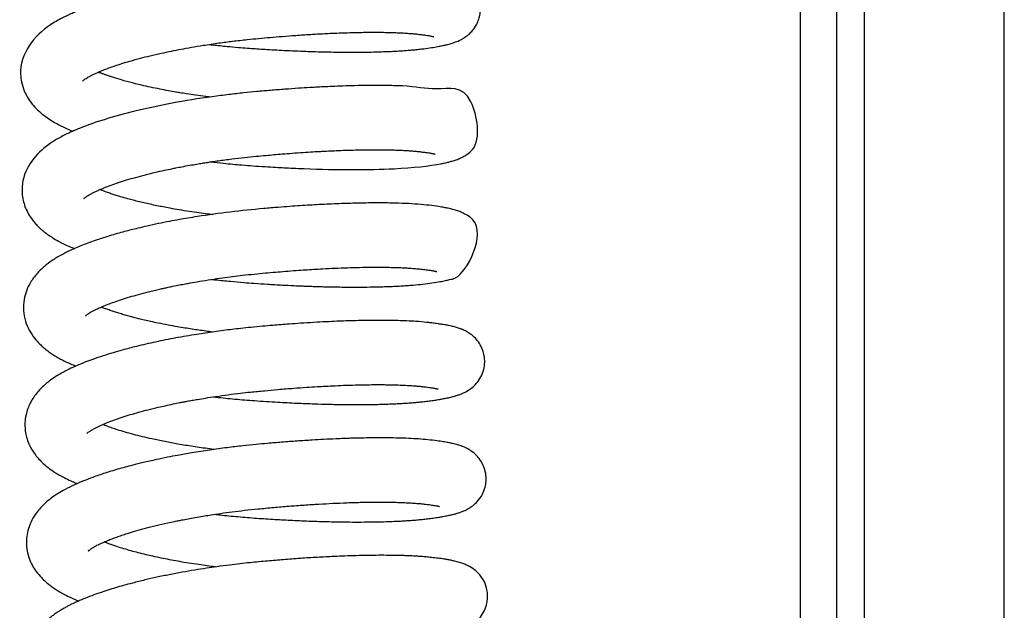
# Model space of a CAD drawing. Header units: inches. Extents: x 53216 to 117387, y -66787 to -22834.
# Tile 79 of 256: x 60599.72 to 60605.06, y -30140.98 to -30137.78. Entities that reach past the tile are written whole.
import ezdxf

# ---------------------------------------------------------------- set-up
doc = ezdxf.new("R2010")
doc.units = ezdxf.units.IN
doc.header["$MEASUREMENT"] = 0
doc.layers.add('FAKRO LOFT LADDERS', color=7, linetype='Continuous')

msp = doc.modelspace()

# ---------------------------------------------------------------- linework, layer by layer
at = {"layer": 'FAKRO LOFT LADDERS', "color": 7, "linetype": 'Continuous'}
for p, q in [((60604.3018, -30143.7408), (60604.3018, -30128.8477)), ((60605.0606, -30143.725), (60605.0606, -30128.8582)), ((60603.9518, -30131.8854), (60603.9518, -30141.3311)), ((60604.1518, -30141.3175), (60604.1518, -30131.8718))]:
    msp.add_line(p, q, dxfattribs=at)
for points, knots in [([(60600.7444, -30137.9153), (60600.7517, -30137.9161), (60600.7838, -30137.9197), (60600.8364, -30137.9252), (60600.8985, -30137.9308), (60600.9493, -30137.9348), (60600.9937, -30137.9379), (60601.0375, -30137.9408), (60601.0858, -30137.9437), (60601.1403, -30137.9467), (60601.1978, -30137.9495), (60601.2544, -30137.9518), (60601.3094, -30137.9538), (60601.3641, -30137.9553), (60601.4232, -30137.9565), (60601.4875, -30137.9572), (60601.5561, -30137.9572), (60601.6215, -30137.9564), (60601.6774, -30137.9549), (60601.7211, -30137.9532), (60601.7519, -30137.9517), (60601.7735, -30137.9505), (60601.7888, -30137.9495), (60601.8022, -30137.9486), (60601.8162, -30137.9475), (60601.8339, -30137.9461), (60601.8565, -30137.9441), (60601.8827, -30137.9415), (60601.9158, -30137.9376), (60601.9507, -30137.9325), (60601.9834, -30137.9271), (60602.009, -30137.9221), (60602.0262, -30137.9183), (60602.0401, -30137.9149), (60602.0517, -30137.9118), (60602.0634, -30137.9084), (60602.0761, -30137.9042), (60602.0881, -30137.8997), (60602.102, -30137.8938), (60602.1168, -30137.8864), (60602.1307, -30137.878), (60602.1457, -30137.8673), (60602.1611, -30137.8541), (60602.1769, -30137.8367), (60602.1914, -30137.816), (60602.2034, -30137.7924), (60602.2127, -30137.7636), (60602.2172, -30137.7325), (60602.2157, -30137.6979), (60602.2071, -30137.662), (60602.1689, -30137.5841), (60602.1062, -30137.5534), (60602.0719, -30137.5417), (60602.0616, -30137.5385), (60602.0518, -30137.5358), (60602.0422, -30137.5334), (60602.0325, -30137.5311), (60602.0198, -30137.5284), (60602.0014, -30137.5248), (60601.9808, -30137.5214), (60601.9608, -30137.5185), (60601.942, -30137.516), (60601.9245, -30137.5138), (60601.9062, -30137.5118), (60601.8827, -30137.5095), (60601.8534, -30137.5072), (60601.8217, -30137.5052), (60601.7887, -30137.5036), (60601.7496, -30137.5021), (60601.7019, -30137.5011), (60601.6369, -30137.5006), (60601.5551, -30137.5013), (60601.4561, -30137.5039), (60601.3613, -30137.5079), (60601.2765, -30137.5126), (60601.2073, -30137.517), (60601.1446, -30137.5215), (60601.0764, -30137.5269), (60601.0017, -30137.5334), (60600.9277, -30137.5405), (60600.667, -30137.5691), (60600.3925, -30137.6196), (60600.164, -30137.6862), (60600.0783, -30137.7151), (60600.0052, -30137.744), (60599.9401, -30137.7744), (60599.8115, -30137.8467), (60599.7068, -30137.9757), (60599.7252, -30138.1226), (60599.738, -30138.1632), (60599.7582, -30138.2035), (60599.7829, -30138.2388), (60599.8136, -30138.2716), (60599.8469, -30138.2998), (60599.8809, -30138.3236), (60599.9195, -30138.3464), (60599.9603, -30138.3669), (60599.9901, -30138.3797), (60600.0044, -30138.3856), (60600.0044, -30138.3856)], [0.7732454, 0.7732454, 0.7732454, 0.7732454, 0.77328406, 0.77341573, 0.77352232, 0.77360925, 0.77368095, 0.77375393, 0.77383852, 0.77393392, 0.77404125, 0.77414513, 0.77423893, 0.77434188, 0.77444919, 0.77457413, 0.77471653, 0.77486331, 0.77498782, 0.77508932, 0.77516803, 0.77521177, 0.77525064, 0.77528467, 0.77531524, 0.77536083, 0.77542705, 0.77550599, 0.77558706, 0.77572074, 0.7758495, 0.77594904, 0.77602772, 0.77606824, 0.77612758, 0.77617987, 0.77622839, 0.77629057, 0.77633751, 0.77639609, 0.77644929, 0.77648716, 0.77654056, 0.77659461, 0.77664069, 0.77669663, 0.77675098, 0.77681343, 0.77687538, 0.77694621, 0.77702335, 0.77737977, 0.77742741, 0.77747028, 0.77751207, 0.77755707, 0.77759095, 0.77764196, 0.77773398, 0.77781151, 0.77788455, 0.77795821, 0.77801334, 0.77805868, 0.77812831, 0.77822842, 0.77831265, 0.77839004, 0.77848951, 0.77860933, 0.77873346, 0.77893273, 0.77913291, 0.77932849, 0.77947424, 0.77960174, 0.77970286, 0.77980942, 0.77996262, 0.78009473, 0.78019586, 0.78133004, 0.78153082, 0.7817503, 0.78196332, 0.78213294, 0.78233474, 0.7832394, 0.78334372, 0.78347855, 0.7835776, 0.78371143, 0.78384314, 0.78396711, 0.784096, 0.78421051, 0.78435296, 0.78447614, 0.7844766, 0.7844766, 0.7844766, 0.7844766]), ([(60600.0568, -30138.1142), (60600.0568, -30138.1141), (60600.058, -30138.1127), (60600.0634, -30138.1082), (60600.0712, -30138.1025), (60600.0803, -30138.0965), (60600.0912, -30138.0902), (60600.1027, -30138.084), (60600.1159, -30138.0775), (60600.1368, -30138.0677), (60600.1645, -30138.056), (60600.1992, -30138.0427), (60600.2329, -30138.0309), (60600.271, -30138.0184), (60600.3169, -30138.0046), (60600.3685, -30137.9904), (60600.4252, -30137.9761), (60600.4817, -30137.9631), (60600.5378, -30137.9512), (60600.5926, -30137.9405), (60600.65, -30137.9301), (60600.7183, -30137.9188), (60600.7932, -30137.9077), (60600.8731, -30137.8973), (60600.9456, -30137.8892), (60601.0136, -30137.8825), (60601.0772, -30137.8767), (60601.1442, -30137.8711), (60601.2044, -30137.8665), (60601.253, -30137.8632), (60601.2884, -30137.861), (60601.3227, -30137.8589), (60601.3607, -30137.8569), (60601.4037, -30137.8548), (60601.4657, -30137.8522), (60601.5406, -30137.85), (60601.6211, -30137.8489), (60601.681, -30137.8492), (60601.7232, -30137.85), (60601.7517, -30137.8509), (60601.7791, -30137.852), (60601.8073, -30137.8535), (60601.8344, -30137.8553), (60601.8587, -30137.8574), (60601.881, -30137.8598), (60601.9029, -30137.8625), (60601.9217, -30137.8651), (60601.9354, -30137.8672), (60601.9449, -30137.8689), (60601.9535, -30137.8706), (60601.96, -30137.8721), (60601.9629, -30137.8728), (60601.9634, -30137.873), (60601.9634, -30137.873)], [0.217737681, 0.217737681, 0.217737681, 0.217737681, 0.217846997, 0.217932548, 0.21801864, 0.218093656, 0.218157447, 0.218232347, 0.218288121, 0.218355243, 0.218504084, 0.218606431, 0.218708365, 0.218819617, 0.218937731, 0.21908237, 0.219210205, 0.219344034, 0.219467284, 0.219578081, 0.219692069, 0.219822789, 0.219990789, 0.220135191, 0.220288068, 0.220408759, 0.220526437, 0.220654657, 0.220797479, 0.220879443, 0.220943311, 0.221009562, 0.221087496, 0.221177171, 0.221278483, 0.221483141, 0.221674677, 0.221850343, 0.221941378, 0.222020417, 0.222095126, 0.222189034, 0.222293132, 0.222376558, 0.222464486, 0.22256548, 0.22266987, 0.222749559, 0.222809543, 0.222870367, 0.222952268, 0.223031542, 0.223070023, 0.223070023, 0.223070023, 0.223070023]), ([(60600.7492, -30138.2009), (60600.7413, -30138.1999), (60600.7148, -30138.1965), (60600.672, -30138.1907), (60600.6255, -30138.1837), (60600.5894, -30138.1779), (60600.557, -30138.1725), (60600.52, -30138.1659), (60600.4746, -30138.1573), (60600.4257, -30138.1472), (60600.3817, -30138.1373), (60600.333, -30138.1255), (60600.2828, -30138.1123), (60600.2308, -30138.0968), (60600.1956, -30138.0851), (60600.1723, -30138.0767), (60600.1574, -30138.0711), (60600.1478, -30138.0673), (60600.1431, -30138.0654)], [0.214623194, 0.214623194, 0.214623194, 0.214623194, 0.214669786, 0.214780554, 0.214879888, 0.214953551, 0.215004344, 0.215085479, 0.215190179, 0.215303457, 0.215419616, 0.215501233, 0.215664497, 0.215813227, 0.215947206, 0.215998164, 0.216051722, 0.216107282, 0.216107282, 0.216107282, 0.216107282]), ([(60600.7523, -30138.5522), (60600.7756, -30138.5549), (60600.832, -30138.561), (60600.9087, -30138.568), (60600.984, -30138.5736), (60601.0451, -30138.5777), (60601.1016, -30138.5811), (60601.1523, -30138.5838), (60601.2038, -30138.5863), (60601.4219, -30138.5955), (60601.742, -30138.5967), (60601.9466, -30138.573), (60602.0197, -30138.5584), (60602.0365, -30138.5547), (60602.0549, -30138.5501), (60602.0744, -30138.5445), (60602.0971, -30138.5365), (60602.1192, -30138.5266), (60602.1448, -30138.5111), (60602.2266, -30138.4508), (60602.1676, -30138.1139), (60601.9979, -30138.1741), (60601.8539, -30138.1418), (60601.7558, -30138.1391), (60601.7136, -30138.1381), (60601.6649, -30138.1376), (60601.6049, -30138.1378), (60601.5389, -30138.1388), (60601.4734, -30138.1407), (60601.4162, -30138.1429), (60601.367, -30138.1451), (60601.3259, -30138.1472), (60601.2813, -30138.1498), (60601.2256, -30138.1532), (60601.155, -30138.1582), (60601.0794, -30138.1642), (60601.005, -30138.1708), (60600.929, -30138.1781), (60600.848, -30138.1871), (60600.6418, -30138.2137), (60600.3398, -30138.27), (60600.1135, -30138.3398), (60600.0073, -30138.384), (60599.9743, -30138.3989), (60599.9423, -30138.415), (60599.9143, -30138.4307), (60599.8868, -30138.4479), (60599.8016, -30138.5082), (60599.7284, -30138.6011), (60599.7282, -30138.7241), (60599.7336, -30138.7594), (60599.7444, -30138.7953), (60599.7593, -30138.8282), (60599.7775, -30138.8572), (60599.7957, -30138.8804), (60599.8132, -30138.8996), (60599.8325, -30138.9179), (60599.855, -30138.9365), (60599.8808, -30138.955), (60599.9069, -30138.9714), (60599.9334, -30138.9862), (60599.962, -30139.0007), (60599.9886, -30139.0126), (60600.0065, -30139.0201), (60600.0128, -30139.0227)], [0.78605383, 0.78605383, 0.78605383, 0.78605383, 0.78617766, 0.78635184, 0.78645495, 0.78657057, 0.78667128, 0.78675181, 0.78683833, 0.78694551, 0.78792581, 0.78867959, 0.78875043, 0.78881443, 0.78889333, 0.78898686, 0.7890831, 0.78917883, 0.78925291, 0.78935157, 0.78987755, 0.79060818, 0.79115102, 0.79124952, 0.79134471, 0.79145405, 0.79158513, 0.79173794, 0.79186563, 0.79197671, 0.7920696, 0.79214437, 0.79220585, 0.79231546, 0.79244727, 0.7925834, 0.79271505, 0.79283749, 0.79298065, 0.79313931, 0.79392655, 0.79463097, 0.79471145, 0.79482784, 0.79492185, 0.79501013, 0.79509755, 0.79520238, 0.79593046, 0.79601775, 0.79612359, 0.79621284, 0.79631411, 0.79641796, 0.7964966, 0.79656693, 0.79664393, 0.79672935, 0.79682482, 0.79692306, 0.79700129, 0.79708538, 0.79718682, 0.79724163, 0.79724163, 0.79724163, 0.79724163]), ([(60600.0647, -30138.7511), (60600.0647, -30138.7511), (60600.0648, -30138.7509), (60600.0663, -30138.7493), (60600.0713, -30138.7451), (60600.0792, -30138.7393), (60600.0889, -30138.7331), (60600.0998, -30138.7267), (60600.1155, -30138.7184), (60600.132, -30138.7105), (60600.1509, -30138.7021), (60600.1766, -30138.6913), (60600.2102, -30138.6784), (60600.2519, -30138.664), (60600.2963, -30138.6499), (60600.345, -30138.6358), (60600.3973, -30138.6219), (60600.4497, -30138.6091), (60600.4982, -30138.5982), (60600.5354, -30138.5903), (60600.5672, -30138.5839), (60600.5996, -30138.5776), (60600.6375, -30138.5707), (60600.6746, -30138.5643), (60600.7063, -30138.559), (60600.7347, -30138.5546), (60600.7631, -30138.5503), (60600.8069, -30138.544), (60600.8653, -30138.5362), (60600.934, -30138.5282), (60600.9958, -30138.5219), (60601.0487, -30138.5169), (60601.0964, -30138.5127), (60601.1439, -30138.5087), (60601.1971, -30138.5046), (60601.2527, -30138.5006), (60601.3039, -30138.4974), (60601.3461, -30138.495), (60601.3843, -30138.493), (60601.4254, -30138.4911), (60601.4739, -30138.4892), (60601.5258, -30138.4876), (60601.576, -30138.4865), (60601.6201, -30138.4861), (60601.6577, -30138.486), (60601.6913, -30138.4862), (60601.7214, -30138.4867), (60601.7512, -30138.4875), (60601.78, -30138.4886), (60601.8069, -30138.49), (60601.8294, -30138.4914), (60601.8467, -30138.4927), (60601.8612, -30138.4939), (60601.8781, -30138.4956), (60601.898, -30138.4978), (60601.9181, -30138.5004), (60601.9337, -30138.5026), (60601.9447, -30138.5044), (60601.9527, -30138.5058), (60601.9588, -30138.507), (60601.9639, -30138.5081), (60601.968, -30138.509), (60601.9706, -30138.5097), (60601.9712, -30138.5099), (60601.9713, -30138.5099), (60601.9713, -30138.5099)], [0.204881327, 0.204881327, 0.204881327, 0.204881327, 0.204907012, 0.204985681, 0.205072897, 0.205173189, 0.205233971, 0.20530564, 0.205393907, 0.205473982, 0.205545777, 0.205628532, 0.205764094, 0.20588871, 0.206012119, 0.206140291, 0.206272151, 0.206399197, 0.206509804, 0.206598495, 0.206642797, 0.206714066, 0.206804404, 0.206878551, 0.206940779, 0.206995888, 0.207048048, 0.207110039, 0.207254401, 0.20738843, 0.207507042, 0.207610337, 0.207692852, 0.207782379, 0.207886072, 0.208004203, 0.208111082, 0.208193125, 0.208261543, 0.208347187, 0.208451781, 0.208573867, 0.208691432, 0.208796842, 0.208890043, 0.208971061, 0.209057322, 0.209134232, 0.20922357, 0.209313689, 0.209388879, 0.209450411, 0.209499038, 0.209551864, 0.209650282, 0.209753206, 0.209834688, 0.209899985, 0.209954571, 0.210002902, 0.210051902, 0.210104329, 0.210159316, 0.21020587, 0.210213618, 0.210213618, 0.210213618, 0.210213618]), ([(60600.7636, -30138.8386), (60600.7505, -30138.837), (60600.7213, -30138.8333), (60600.6743, -30138.8268), (60600.6219, -30138.8189), (60600.5704, -30138.8104), (60600.5127, -30138.8001), (60600.4498, -30138.7877), (60600.3808, -30138.7724), (60600.328, -30138.7591), (60600.29, -30138.7487), (60600.2648, -30138.7415), (60600.2404, -30138.734), (60600.2164, -30138.7263), (60600.1922, -30138.718), (60600.1701, -30138.7099), (60600.1565, -30138.7046), (60600.1507, -30138.7022)], [0.201753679, 0.201753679, 0.201753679, 0.201753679, 0.201830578, 0.201926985, 0.202036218, 0.202151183, 0.202249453, 0.202406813, 0.202571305, 0.202735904, 0.202806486, 0.202877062, 0.202947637, 0.203019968, 0.203098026, 0.203183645, 0.203251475, 0.203251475, 0.203251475, 0.203251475]), ([(60600.7595, -30139.1891), (60600.766, -30139.1898), (60600.7995, -30139.1936), (60600.8569, -30139.1995), (60600.927, -30139.2057), (60600.9938, -30139.2107), (60601.0639, -30139.2154), (60601.1359, -30139.2195), (60601.1978, -30139.2226), (60601.2402, -30139.2245), (60601.2699, -30139.2256), (60601.2959, -30139.2266), (60601.3235, -30139.2275), (60601.3533, -30139.2284), (60601.3855, -30139.2292), (60601.4234, -30139.23), (60601.4678, -30139.2307), (60601.5185, -30139.2311), (60601.5747, -30139.231), (60601.6316, -30139.2303), (60601.682, -30139.2291), (60601.7218, -30139.2277), (60601.7514, -30139.2264), (60601.7746, -30139.2252), (60601.793, -30139.2241), (60601.8101, -30139.223), (60601.8295, -30139.2216), (60601.8622, -30139.219), (60601.9055, -30139.2148), (60601.955, -30139.2082), (60601.9947, -30139.2017), (60602.0255, -30139.1961), (60602.0535, -30139.1888), (60602.1278, -30139.1824), (60602.2613, -30138.9209), (60602.1433, -30138.8401), (60602.1169, -30138.8263), (60602.0911, -30138.8164), (60602.0681, -30138.8096), (60602.0433, -30138.8038), (60602.0184, -30138.7989), (60601.9851, -30138.7934), (60601.9398, -30138.7873), (60601.8785, -30138.7814), (60601.8104, -30138.7774), (60601.7328, -30138.775), (60601.6453, -30138.7743), (60601.5503, -30138.7756), (60601.4658, -30138.7781), (60601.3964, -30138.781), (60601.3432, -30138.7836), (60601.2906, -30138.7866), (60601.2371, -30138.79), (60601.18, -30138.7939), (60601.1142, -30138.799), (60600.9468, -30138.813), (60600.7786, -30138.8325), (60600.63, -30138.8567), (60600.5794, -30138.8655), (60600.5264, -30138.8753), (60600.4677, -30138.8871), (60600.4106, -30138.8994), (60600.3615, -30138.9109), (60600.321, -30138.9209), (60600.2835, -30138.9306), (60600.2441, -30138.9414), (60600.1934, -30138.9563), (60600.129, -30138.9768), (60600.0569, -30139.0031), (60599.9946, -30139.0296), (60599.9397, -30139.0571), (60599.8929, -30139.0853), (60599.848, -30139.119), (60599.8081, -30139.1575), (60599.7749, -30139.202), (60599.7516, -30139.25), (60599.7376, -30139.3012), (60599.7344, -30139.3577), (60599.7451, -30139.415), (60599.7668, -30139.466), (60599.7942, -30139.5072), (60599.8207, -30139.5364), (60599.8431, -30139.5571), (60599.863, -30139.5734), (60599.8845, -30139.589), (60599.9076, -30139.604), (60599.9309, -30139.6175), (60599.9567, -30139.6311), (60599.9835, -30139.6439), (60600.0056, -30139.6534), (60600.0177, -30139.6584), (60600.0202, -30139.6595)], [0.79881279, 0.79881279, 0.79881279, 0.79881279, 0.79884777, 0.79899022, 0.79911494, 0.79921451, 0.79933885, 0.79948136, 0.79959311, 0.79966771, 0.79970876, 0.79975386, 0.79980908, 0.79986027, 0.79991846, 0.79998937, 0.80007464, 0.80017428, 0.80028818, 0.80041573, 0.8005341, 0.80062138, 0.80069081, 0.80074501, 0.80079093, 0.80082908, 0.80087525, 0.80094158, 0.80109273, 0.80124677, 0.8014026, 0.80152249, 0.80161604, 0.8017561, 0.80256462, 0.80266724, 0.80276646, 0.80284827, 0.80296875, 0.80307485, 0.80317275, 0.80328426, 0.80346683, 0.80365146, 0.80383452, 0.80402542, 0.80422705, 0.80443051, 0.80462471, 0.80472843, 0.80482794, 0.80492318, 0.80501847, 0.80511825, 0.80522981, 0.80536707, 0.80599901, 0.80609435, 0.80617729, 0.80627829, 0.80639165, 0.80651387, 0.80661462, 0.80668998, 0.80676665, 0.80685434, 0.80694876, 0.80711184, 0.80731573, 0.80750881, 0.80764989, 0.80782315, 0.80797787, 0.80814461, 0.80830998, 0.80845352, 0.8085772, 0.8087323, 0.80888981, 0.80903035, 0.80917904, 0.80930366, 0.80937233, 0.80944768, 0.80953062, 0.80960604, 0.8096877, 0.80976291, 0.80985199, 0.80993614, 0.80995727, 0.80995727, 0.80995727, 0.80995727]), ([(60600.0725, -30139.388), (60600.0726, -30139.388), (60600.0729, -30139.3877), (60600.0758, -30139.3848), (60600.0839, -30139.3784), (60600.0943, -30139.3715), (60600.1071, -30139.3639), (60600.123, -30139.3555), (60600.143, -30139.346), (60600.1671, -30139.3354), (60600.1947, -30139.3243), (60600.229, -30139.3115), (60600.2682, -30139.2982), (60600.3126, -30139.2844), (60600.361, -30139.2705), (60600.406, -30139.2587), (60600.4448, -30139.2492), (60600.4738, -30139.2424), (60600.4992, -30139.2367), (60600.5232, -30139.2315), (60600.5506, -30139.2258), (60600.5819, -30139.2195), (60600.6133, -30139.2135), (60600.6499, -30139.2068), (60600.6957, -30139.1989), (60600.7539, -30139.1897), (60600.8136, -30139.181), (60600.871, -30139.1735), (60600.9289, -30139.1666), (60600.9883, -30139.1603), (60601.0484, -30139.1546), (60601.1046, -30139.1496), (60601.1601, -30139.145), (60601.2137, -30139.1409), (60601.2648, -30139.1373), (60601.313, -30139.1343), (60601.3665, -30139.1312), (60601.4283, -30139.1282), (60601.4956, -30139.1256), (60601.5608, -30139.1238), (60601.6208, -30139.123), (60601.6744, -30139.1229), (60601.7207, -30139.1235), (60601.7594, -30139.1245), (60601.7908, -30139.1257), (60601.818, -30139.1271), (60601.8447, -30139.1288), (60601.8735, -30139.1312), (60601.9026, -30139.1343), (60601.9264, -30139.1373), (60601.9433, -30139.1398), (60601.9538, -30139.1416), (60601.9615, -30139.1429), (60601.9675, -30139.1441), (60601.9736, -30139.1454), (60601.9776, -30139.1464), (60601.9792, -30139.1468), (60601.9793, -30139.1469), (60601.9793, -30139.1469)], [0.192025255, 0.192025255, 0.192025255, 0.192025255, 0.192057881, 0.192180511, 0.192274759, 0.192368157, 0.192446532, 0.192534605, 0.192632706, 0.192718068, 0.192825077, 0.192932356, 0.193056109, 0.19317953, 0.193302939, 0.193434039, 0.193509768, 0.193577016, 0.193632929, 0.193680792, 0.193736, 0.193811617, 0.193881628, 0.193933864, 0.194038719, 0.194160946, 0.194283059, 0.194391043, 0.194495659, 0.194618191, 0.194733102, 0.1948413, 0.194942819, 0.195055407, 0.195155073, 0.195245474, 0.195344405, 0.195481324, 0.19563114, 0.19577859, 0.195919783, 0.1960544, 0.196178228, 0.196286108, 0.196380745, 0.196459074, 0.196548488, 0.196654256, 0.19677608, 0.196907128, 0.196987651, 0.197051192, 0.197104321, 0.197152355, 0.197203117, 0.197289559, 0.197342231, 0.197356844, 0.197356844, 0.197356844, 0.197356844]), ([(60600.7632, -30139.4745), (60600.7507, -30139.473), (60600.7255, -30139.4697), (60600.6884, -30139.4646), (60600.6506, -30139.459), (60600.6117, -30139.4529), (60600.5683, -30139.4456), (60600.5193, -30139.4368), (60600.4715, -30139.4273), (60600.4287, -30139.4182), (60600.3937, -30139.4102), (60600.3625, -30139.4027), (60600.3367, -30139.3961), (60600.3166, -30139.3908), (60600.297, -30139.3854), (60600.2739, -30139.3788), (60600.2485, -30139.371), (60600.2241, -30139.3632), (60600.2, -30139.3549), (60600.178, -30139.3469), (60600.1645, -30139.3415), (60600.1586, -30139.3392)], [0.188913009, 0.188913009, 0.188913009, 0.188913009, 0.188986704, 0.189062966, 0.189136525, 0.18921704, 0.189303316, 0.189409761, 0.189533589, 0.189621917, 0.189706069, 0.189784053, 0.189852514, 0.189903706, 0.189943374, 0.190016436, 0.19009161, 0.190164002, 0.190241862, 0.19032611, 0.190394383, 0.190394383, 0.190394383, 0.190394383]), ([(60600.7676, -30139.826), (60600.7721, -30139.8265), (60600.8108, -30139.831), (60600.8851, -30139.8386), (60600.9974, -30139.8476), (60601.1097, -30139.8547), (60601.2178, -30139.8603), (60601.3095, -30139.8639), (60601.395, -30139.8663), (60601.4786, -30139.8678), (60601.5653, -30139.8682), (60601.6349, -30139.8674), (60601.6869, -30139.8661), (60601.7227, -30139.8649), (60601.7572, -30139.8634), (60601.7893, -30139.8618), (60601.8159, -30139.8601), (60601.836, -30139.8586), (60601.8534, -30139.8573), (60601.8709, -30139.8558), (60601.8925, -30139.8537), (60601.9182, -30139.8509), (60601.9466, -30139.8473), (60601.9747, -30139.8432), (60601.9996, -30139.8391), (60602.0229, -30139.8348), (60602.0407, -30139.8312), (60602.055, -30139.8279), (60602.0687, -30139.8244), (60602.0837, -30139.8203), (60602.0996, -30139.8151), (60602.1162, -30139.8088), (60602.1367, -30139.7995), (60602.1635, -30139.7838), (60602.1952, -30139.7558), (60602.2205, -30139.7194), (60602.2358, -30139.6801), (60602.2413, -30139.6393), (60602.2386, -30139.6043), (60602.2291, -30139.5686), (60602.2121, -30139.5355), (60602.1883, -30139.506), (60602.1638, -30139.4856), (60602.1405, -30139.4711), (60602.1195, -30139.4612), (60602.1008, -30139.4541), (60602.0812, -30139.448), (60602.0618, -30139.4431), (60602.0419, -30139.4388), (60602.0213, -30139.435), (60601.9977, -30139.4312), (60601.9731, -30139.4277), (60601.9491, -30139.4247), (60601.9145, -30139.4209), (60601.8718, -30139.4175), (60601.8186, -30139.4146), (60601.7672, -30139.4127), (60601.7109, -30139.4117), (60601.6478, -30139.4114), (60601.5865, -30139.4121), (60601.5323, -30139.4133), (60601.4849, -30139.4147), (60601.4344, -30139.4166), (60601.3764, -30139.4192), (60601.3106, -30139.4228), (60601.2442, -30139.4269), (60601.1848, -30139.4311), (60601.1347, -30139.435), (60601.0858, -30139.4389), (60601.0314, -30139.4437), (60600.9736, -30139.4491), (60600.9187, -30139.4548), (60600.8688, -30139.4606), (60600.8208, -30139.4665), (60600.7565, -30139.4751), (60600.6691, -30139.4882), (60600.562, -30139.5066), (60600.4525, -30139.5285), (60600.3559, -30139.5507), (60600.2801, -30139.5704), (60600.2201, -30139.5876), (60600.1664, -30139.6042), (60600.1156, -30139.6215), (60600.0676, -30139.6394), (60600.025, -30139.657), (60599.9878, -30139.6738), (60599.9565, -30139.6898), (60599.9302, -30139.7045), (60599.9038, -30139.721), (60599.877, -30139.7398), (60599.8516, -30139.7606), (60599.8282, -30139.7828), (60599.8064, -30139.8074), (60599.789, -30139.8317), (60599.7745, -30139.8562), (60599.7619, -30139.8831), (60599.7527, -30139.911), (60599.7462, -30139.9419), (60599.7436, -30139.9706), (60599.7448, -30140.0043), (60599.7503, -30140.0374), (60599.7619, -30140.0741), (60599.7789, -30140.1091), (60599.7994, -30140.1396), (60599.8209, -30140.1652), (60599.8436, -30140.1878), (60599.872, -30140.2116), (60599.9001, -30140.2313), (60599.9296, -30140.2493), (60599.9585, -30140.2651), (60599.9896, -30140.2801), (60600.014, -30140.2906), (60600.0258, -30140.2954), (60600.0282, -30140.2965)], [0.81153388, 0.81153388, 0.81153388, 0.81153388, 0.81155792, 0.81173888, 0.81192474, 0.8121441, 0.81232497, 0.81249779, 0.81263947, 0.81279909, 0.81297534, 0.81315601, 0.81323748, 0.81331905, 0.81340074, 0.81348266, 0.81355367, 0.81360176, 0.81364054, 0.81369377, 0.81374548, 0.81382304, 0.81391802, 0.81400966, 0.81410507, 0.81418824, 0.8142744, 0.81432726, 0.81437733, 0.81445043, 0.81452769, 0.81458731, 0.81466199, 0.8147663, 0.81486428, 0.81495251, 0.81503494, 0.81510906, 0.81517667, 0.81524074, 0.81531848, 0.81539164, 0.81547738, 0.81554967, 0.81562324, 0.81569198, 0.81578426, 0.81587831, 0.81594877, 0.81604038, 0.81613431, 0.81622423, 0.8163071, 0.81637839, 0.81654821, 0.81668321, 0.81680442, 0.81693599, 0.81708335, 0.81722729, 0.81732525, 0.81741457, 0.81750917, 0.81761904, 0.81774382, 0.81787388, 0.81798019, 0.81806162, 0.81813989, 0.81823814, 0.81834669, 0.8184426, 0.8185254, 0.8186086, 0.81869557, 0.81886649, 0.81907636, 0.81928551, 0.81949343, 0.81965864, 0.81977028, 0.81989634, 0.82003578, 0.82014903, 0.82027593, 0.82039488, 0.8204803, 0.82056612, 0.82064911, 0.82075464, 0.82084701, 0.82093997, 0.82103773, 0.82113327, 0.82119446, 0.82127737, 0.82137418, 0.82142995, 0.82152679, 0.82159889, 0.82169208, 0.82178962, 0.82190371, 0.82201086, 0.8220969, 0.82219179, 0.82229195, 0.82242031, 0.82249837, 0.82258928, 0.82270202, 0.82278326, 0.82280479, 0.82280479, 0.82280479, 0.82280479]), ([(60600.0809, -30140.0245), (60600.0809, -30140.0244), (60600.0815, -30140.0238), (60600.0838, -30140.0217), (60600.088, -30140.0183), (60600.0942, -30140.0138), (60600.1016, -30140.0089), (60600.1116, -30140.0028), (60600.1218, -30139.9972), (60600.1377, -30139.9891), (60600.1606, -30139.9785), (60600.1931, -30139.9649), (60600.2295, -30139.951), (60600.2715, -30139.9366), (60600.3156, -30139.9227), (60600.3628, -30139.9091), (60600.4136, -30139.8956), (60600.4615, -30139.8839), (60600.5072, -30139.8736), (60600.5459, -30139.8653), (60600.5791, -30139.8585), (60600.6044, -30139.8536), (60600.6269, -30139.8494), (60600.6522, -30139.8448), (60600.6851, -30139.839), (60600.7275, -30139.832), (60600.7834, -30139.8234), (60600.8467, -30139.8145), (60600.91, -30139.8066), (60600.9757, -30139.7993), (60601.0438, -30139.7927), (60601.1224, -30139.7856), (60601.1986, -30139.7795), (60601.2691, -30139.7745), (60601.3268, -30139.7708), (60601.3789, -30139.7679), (60601.432, -30139.7653), (60601.4918, -30139.7629), (60601.5539, -30139.7611), (60601.612, -30139.7601), (60601.6586, -30139.7598), (60601.6953, -30139.76), (60601.7278, -30139.7604), (60601.7632, -30139.7612), (60601.8009, -30139.7627), (60601.8304, -30139.7643), (60601.8503, -30139.7656), (60601.8619, -30139.7665), (60601.8714, -30139.7673), (60601.8802, -30139.7681), (60601.8906, -30139.7691), (60601.9051, -30139.7707), (60601.9214, -30139.7726), (60601.9367, -30139.7746), (60601.9484, -30139.7764), (60601.9586, -30139.778), (60601.9672, -30139.7795), (60601.9747, -30139.7809), (60601.981, -30139.7822), (60601.9851, -30139.7832), (60601.9868, -30139.7837), (60601.9871, -30139.7838), (60601.9871, -30139.7838)], [0.179207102, 0.179207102, 0.179207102, 0.179207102, 0.179244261, 0.179306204, 0.179371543, 0.179438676, 0.179504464, 0.179574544, 0.179634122, 0.179685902, 0.179821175, 0.179926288, 0.18006206, 0.180186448, 0.18030988, 0.180433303, 0.180556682, 0.180685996, 0.180770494, 0.180866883, 0.18094026, 0.180984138, 0.181027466, 0.181081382, 0.181140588, 0.181229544, 0.181338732, 0.181472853, 0.181601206, 0.181706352, 0.181851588, 0.181993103, 0.182160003, 0.182294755, 0.182409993, 0.182506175, 0.182613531, 0.182742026, 0.18288938, 0.183027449, 0.183147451, 0.183230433, 0.183307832, 0.183405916, 0.183526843, 0.183644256, 0.183691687, 0.183732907, 0.183767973, 0.183796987, 0.183834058, 0.183890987, 0.183977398, 0.184051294, 0.184113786, 0.184166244, 0.184232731, 0.184289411, 0.184347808, 0.18441237, 0.184478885, 0.184497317, 0.184497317, 0.184497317, 0.184497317]), ([(60600.7716, -30140.1115), (60600.7632, -30140.1105), (60600.7245, -30140.1055), (60600.658, -30140.0961), (60600.5773, -30140.0829), (60600.5024, -30140.069), (60600.4202, -30140.0519), (60600.3315, -30140.0303), (60600.2625, -30140.0102), (60600.2173, -30139.9952), (60600.1907, -30139.9856), (60600.1742, -30139.9792), (60600.1666, -30139.9761)], [0.176055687, 0.176055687, 0.176055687, 0.176055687, 0.176105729, 0.176285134, 0.176456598, 0.176609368, 0.176772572, 0.177019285, 0.177266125, 0.177353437, 0.17744775, 0.177537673, 0.177537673, 0.177537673, 0.177537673]), ([(60600.7759, -30140.463), (60600.7849, -30140.464), (60600.8261, -30140.4687), (60600.9019, -30140.4763), (60601.0018, -30140.4842), (60601.1008, -30140.4906), (60601.1996, -30140.496), (60601.2785, -30140.4993), (60601.3402, -30140.5014), (60601.3854, -30140.5027), (60601.4363, -30140.5039), (60601.4932, -30140.5047), (60601.5553, -30140.505), (60601.6175, -30140.5046), (60601.6759, -30140.5036), (60601.7252, -30140.5021), (60601.7649, -30140.5004), (60601.7961, -30140.4987), (60601.822, -30140.4971), (60601.8466, -30140.4954), (60601.8729, -30140.4933), (60601.9011, -30140.4906), (60601.931, -30140.4873), (60601.9616, -30140.4833), (60601.9888, -30140.4792), (60602.0114, -30140.4754), (60602.0318, -30140.4716), (60602.0527, -30140.4673), (60602.0725, -30140.4625), (60602.0913, -30140.4573), (60602.1087, -30140.4517), (60602.1282, -30140.4441), (60602.1496, -30140.4338), (60602.1755, -30140.4172), (60602.2032, -30140.3923), (60602.2279, -30140.3576), (60602.2428, -30140.3191), (60602.249, -30140.2805), (60602.2471, -30140.2412), (60602.236, -30140.203), (60602.2192, -30140.1719), (60602.1959, -30140.1424), (60602.1695, -30140.1205), (60602.1374, -30140.1021), (60602.1122, -30140.0921), (60602.0863, -30140.0841), (60602.0635, -30140.0786), (60602.0401, -30140.0739), (60602.0138, -30140.0693), (60601.9779, -30140.0641), (60601.9337, -30140.0589), (60601.8813, -30140.0545), (60601.828, -30140.0515), (60601.7731, -30140.0496), (60601.7183, -30140.0486), (60601.6599, -30140.0484), (60601.5928, -30140.049), (60601.5163, -30140.0508), (60601.4386, -30140.0537), (60601.368, -30140.057), (60601.2974, -30140.061), (60601.2215, -30140.0659), (60601.1403, -30140.072), (60601.0658, -30140.0783), (60600.9954, -30140.0847), (60600.9221, -30140.0921), (60600.8385, -30140.102), (60600.7456, -30140.1146), (60600.6558, -30140.1287), (60600.5796, -30140.1421), (60600.5158, -30140.1544), (60600.4534, -30140.1673), (60600.39, -30140.1816), (60600.3193, -30140.199), (60600.2498, -30140.2179), (60600.1774, -30140.24), (60600.1159, -30140.261), (60600.0611, -30140.282), (60600.011, -30140.3034), (60599.9656, -30140.3256), (60599.9231, -30140.3503), (60599.8874, -30140.3746), (60599.8553, -30140.401), (60599.8286, -30140.4275), (60599.8041, -30140.4573), (60599.7827, -30140.4912), (60599.7653, -30140.5308), (60599.7547, -30140.5714), (60599.7507, -30140.6159), (60599.7547, -30140.6602), (60599.7666, -30140.703), (60599.7836, -30140.7404), (60599.8063, -30140.7757), (60599.8309, -30140.8047), (60599.8559, -30140.8285), (60599.8778, -30140.8465), (60599.8985, -30140.8617), (60599.9206, -30140.8761), (60599.942, -30140.8887), (60599.9603, -30140.8986), (60599.9774, -30140.9073), (60599.9961, -30140.9162), (60600.0165, -30140.9252), (60600.0307, -30140.9312), (60600.0359, -30140.9333)], [0.82438204, 0.82438204, 0.82438204, 0.82438204, 0.82442958, 0.82460068, 0.8247798, 0.824951, 0.82511815, 0.82530093, 0.82537463, 0.82545621, 0.82555174, 0.82566123, 0.82578462, 0.82592038, 0.82604559, 0.82616152, 0.82625476, 0.82632663, 0.82639078, 0.82645129, 0.82651889, 0.82660309, 0.8266891, 0.82678282, 0.82688877, 0.82697029, 0.82703297, 0.82712712, 0.82722374, 0.82729873, 0.82737308, 0.8274522, 0.82754229, 0.82762182, 0.82770579, 0.82780161, 0.82788092, 0.82794243, 0.82802324, 0.82810193, 0.82816896, 0.82823004, 0.82833573, 0.82841865, 0.82853565, 0.82864232, 0.82875344, 0.82883531, 0.82894441, 0.82907103, 0.82923005, 0.8293794, 0.82952629, 0.82966306, 0.82979255, 0.82991327, 0.83005499, 0.83022215, 0.83037841, 0.83050694, 0.83062008, 0.83076779, 0.83091727, 0.83105113, 0.83116014, 0.83128588, 0.83143445, 0.8315992, 0.83177771, 0.83191956, 0.83202157, 0.83213901, 0.83228142, 0.83240138, 0.83258002, 0.8327355, 0.83290464, 0.83303964, 0.83317628, 0.83333628, 0.83345714, 0.83359138, 0.83371665, 0.83382402, 0.83392073, 0.83405192, 0.83415773, 0.83427427, 0.83438133, 0.83450968, 0.83461582, 0.83473361, 0.83484134, 0.83496667, 0.8350673, 0.83513698, 0.8352188, 0.83529346, 0.83536728, 0.83543294, 0.83547049, 0.83552766, 0.83560689, 0.83565156, 0.83565156, 0.83565156, 0.83565156]), ([(60600.0884, -30140.6619), (60600.0884, -30140.6619), (60600.0883, -30140.6619), (60600.0889, -30140.6611), (60600.0943, -30140.6565), (60600.0979, -30140.6538), (60600.103, -30140.6501), (60600.1082, -30140.6467), (60600.1156, -30140.6421), (60600.125, -30140.6367), (60600.1355, -30140.6311), (60600.1486, -30140.6247), (60600.1674, -30140.616), (60600.191, -30140.6059), (60600.2173, -30140.5956), (60600.2427, -30140.5862), (60600.2701, -30140.5767), (60600.3041, -30140.5657), (60600.3465, -30140.5529), (60600.3982, -30140.5386), (60600.4565, -30140.5238), (60600.5102, -30140.5115), (60600.552, -30140.5026), (60600.5793, -30140.497), (60600.6066, -30140.4916), (60600.64, -30140.4853), (60600.6791, -30140.4783), (60600.7176, -30140.4718), (60600.7604, -30140.465), (60600.8099, -30140.4576), (60600.8707, -30140.4494), (60600.9377, -30140.4412), (60601.0133, -30140.4332), (60601.0936, -30140.4257), (60601.1774, -30140.4186), (60601.2596, -30140.4125), (60601.3393, -30140.4074), (60601.4171, -30140.4033), (60601.4958, -30140.3999), (60601.5776, -30140.3976), (60601.656, -30140.3966), (60601.7166, -30140.397), (60601.7601, -30140.3979), (60601.792, -30140.3989), (60601.821, -30140.4002), (60601.8452, -30140.4017), (60601.8643, -30140.403), (60601.8825, -30140.4045), (60601.9019, -30140.4064), (60601.921, -30140.4086), (60601.9377, -30140.4106), (60601.9524, -30140.4127), (60601.965, -30140.4146), (60601.9744, -30140.4163), (60601.981, -30140.4175), (60601.9853, -30140.4184), (60601.9893, -30140.4193), (60601.9925, -30140.4201), (60601.9946, -30140.4206), (60601.995, -30140.4207), (60601.995, -30140.4207)], [0.166312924, 0.166312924, 0.166312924, 0.166312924, 0.166324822, 0.166413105, 0.166479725, 0.166539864, 0.166590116, 0.166635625, 0.166686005, 0.166753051, 0.166804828, 0.166863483, 0.166940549, 0.167051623, 0.167137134, 0.1672167, 0.167300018, 0.167389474, 0.167510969, 0.167644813, 0.167783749, 0.167929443, 0.168008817, 0.168057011, 0.168107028, 0.168184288, 0.16826602, 0.168348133, 0.168418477, 0.168523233, 0.168641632, 0.168773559, 0.168911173, 0.169077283, 0.169235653, 0.169396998, 0.169559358, 0.169712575, 0.169876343, 0.170061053, 0.170258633, 0.170434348, 0.170527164, 0.170616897, 0.170712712, 0.170795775, 0.170854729, 0.170914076, 0.170998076, 0.171081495, 0.171158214, 0.171230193, 0.171306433, 0.171381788, 0.1714243, 0.171460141, 0.171493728, 0.171547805, 0.17160971, 0.171639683, 0.171639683, 0.171639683, 0.171639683]), ([(60600.7787, -30140.7483), (60600.7746, -30140.7478), (60600.756, -30140.7455), (60600.7214, -30140.7409), (60600.6728, -30140.7339), (60600.623, -30140.7261), (60600.5744, -30140.7178), (60600.5281, -30140.7093), (60600.483, -30140.7003), (60600.4407, -30140.6912), (60600.3997, -30140.6818), (60600.3598, -30140.672), (60600.3192, -30140.6612), (60600.281, -30140.6501), (60600.2476, -30140.6396), (60600.2226, -30140.6312), (60600.2037, -30140.6244), (60600.1883, -30140.6186), (60600.1785, -30140.6147), (60600.1744, -30140.6131)], [0.163200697, 0.163200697, 0.163200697, 0.163200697, 0.163224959, 0.163310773, 0.163407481, 0.163518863, 0.16361941, 0.163715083, 0.163819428, 0.163921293, 0.164008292, 0.164116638, 0.164218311, 0.164328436, 0.164441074, 0.164514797, 0.164569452, 0.16463404, 0.16468162, 0.16468162, 0.16468162, 0.16468162]), ([(60600.783, -30141.0999), (60600.7841, -30141.1), (60600.8038, -30141.1022), (60600.8444, -30141.1067), (60600.9046, -30141.1125), (60600.9652, -30141.1177), (60601.0242, -30141.122), (60601.0808, -30141.1257), (60601.1379, -30141.1291), (60601.1989, -30141.1324), (60601.2633, -30141.1353), (60601.3255, -30141.1377), (60601.3773, -30141.1392), (60601.4208, -30141.1403), (60601.4639, -30141.1411), (60601.5144, -30141.1417), (60601.5716, -30141.1419), (60601.6291, -30141.1415), (60601.6812, -30141.1406), (60601.7258, -30141.1393), (60601.7657, -30141.1377), (60601.8032, -30141.1358), (60601.8391, -30141.1335), (60601.8688, -30141.1312), (60601.8919, -30141.1292), (60601.9115, -30141.1272), (60601.9325, -30141.1249), (60601.9553, -30141.1221), (60601.9786, -30141.1188), (60601.9949, -30141.1163), (60602.0084, -30141.1141), (60602.0198, -30141.1122), (60602.0328, -30141.1098), (60602.0526, -30141.1059), (60602.0747, -30141.101), (60602.0999, -30141.0941), (60602.1212, -30141.087), (60602.1448, -30141.0772), (60602.1708, -30141.0633), (60602.202, -30141.0389), (60602.2293, -30141.0052), (60602.2481, -30140.9657), (60602.2572, -30140.9226), (60602.2547, -30140.8728), (60602.2398, -30140.8286), (60602.2124, -30140.7883), (60602.1817, -30140.7601), (60602.1515, -30140.7422), (60602.1255, -30140.7311), (60602.102, -30140.7232), (60602.0791, -30140.7173), (60602.0565, -30140.7125), (60602.0372, -30140.7089), (60602.0141, -30140.7051), (60601.9875, -30140.7014), (60601.9549, -30140.6974), (60601.9242, -30140.6944), (60601.901, -30140.6925), (60601.8803, -30140.6911), (60601.8576, -30140.6897), (60601.8307, -30140.6884), (60601.8046, -30140.6874), (60601.7831, -30140.6867), (60601.7559, -30140.6861), (60601.7172, -30140.6855), (60601.6643, -30140.6854), (60601.6052, -30140.6859), (60601.5435, -30140.6873), (60601.483, -30140.6892), (60601.4128, -30140.6921), (60601.3323, -30140.6962), (60601.2398, -30140.7021), (60601.1498, -30140.7088), (60601.0585, -30140.7165), (60600.9614, -30140.7256), (60600.8691, -30140.7361), (60600.7902, -30140.7465), (60600.7268, -30140.7558), (60600.6642, -30140.7657), (60600.5966, -30140.7774), (60600.5278, -30140.7904), (60600.4602, -30140.8044), (60600.4059, -30140.8167), (60600.3616, -30140.8274), (60600.3225, -30140.8374), (60600.2805, -30140.8487), (60600.2359, -30140.8615), (60600.1935, -30140.8746), (60600.15, -30140.8889), (60600.1042, -30140.9053), (60600.0657, -30140.9204), (60600.0366, -30140.9329), (60600.0188, -30140.9409), (60600.0041, -30140.9477), (60599.9902, -30140.9546), (60599.9745, -30140.9626), (60599.9592, -30140.9709), (60599.945, -30140.9792), (60599.9304, -30140.9881), (60599.9146, -30140.9984), (60599.897, -30141.0109), (60599.8806, -30141.0236), (60599.8629, -30141.0387), (60599.8483, -30141.0526), (60599.8337, -30141.0682), (60599.8213, -30141.083), (60599.808, -30141.1009), (60599.7945, -30141.1224), (60599.7833, -30141.1445), (60599.7757, -30141.1636), (60599.7701, -30141.1804), (60599.7652, -30141.1992), (60599.7618, -30141.2195), (60599.7601, -30141.239), (60599.7598, -30141.2585), (60599.7611, -30141.2791), (60599.7641, -30141.2986), (60599.768, -30141.316), (60599.7733, -30141.334), (60599.7804, -30141.3527), (60599.7884, -30141.3696), (60599.7959, -30141.3835), (60599.8044, -30141.3974), (60599.8158, -30141.4136), (60599.8278, -30141.4286), (60599.8411, -30141.4434), (60599.8555, -30141.4576), (60599.8704, -30141.4709), (60599.8884, -30141.4855), (60599.9098, -30141.501), (60599.9339, -30141.5163), (60599.9617, -30141.5323), (60599.9888, -30141.5461), (60600.0176, -30141.5592), (60600.0347, -30141.5665), (60600.0439, -30141.5703)], [0.83722273, 0.83722273, 0.83722273, 0.83722273, 0.83722846, 0.83732718, 0.83743759, 0.83754424, 0.83764407, 0.83774553, 0.83784009, 0.83794406, 0.83806776, 0.83818458, 0.83828171, 0.83835372, 0.83842893, 0.8385267, 0.83864704, 0.83877116, 0.83888369, 0.83898381, 0.83907155, 0.83916318, 0.83925624, 0.83934489, 0.83940029, 0.83944762, 0.83951018, 0.83958649, 0.83965558, 0.83973156, 0.83976358, 0.83979692, 0.83985454, 0.83992077, 0.84003566, 0.84014253, 0.84024801, 0.84032436, 0.84042862, 0.84052642, 0.84061607, 0.84069724, 0.84078173, 0.84086639, 0.8409708, 0.84105499, 0.84114653, 0.84126199, 0.84134665, 0.84144669, 0.84156557, 0.84165098, 0.84173708, 0.84180579, 0.84191869, 0.84203474, 0.84212609, 0.84219924, 0.84223779, 0.84229796, 0.8423853, 0.84245, 0.84249554, 0.84254508, 0.84264725, 0.84276712, 0.8428988, 0.84302494, 0.84314419, 0.84325633, 0.84342801, 0.84359309, 0.84375789, 0.8439066, 0.84407302, 0.84426564, 0.8443903, 0.84449028, 0.844605, 0.84472963, 0.84486256, 0.84499318, 0.84512199, 0.84518983, 0.84526328, 0.84536848, 0.84546584, 0.84556394, 0.84566567, 0.8457837, 0.84591609, 0.84598038, 0.84603366, 0.84607367, 0.84611377, 0.84616098, 0.84621895, 0.84626003, 0.84630148, 0.84636575, 0.84642801, 0.84648579, 0.8465497, 0.84662393, 0.84667594, 0.84673189, 0.84679192, 0.84686674, 0.84694422, 0.84699688, 0.84703277, 0.84708787, 0.84714986, 0.84719468, 0.84724091, 0.84730205, 0.84735557, 0.84739495, 0.84744274, 0.84750544, 0.84755511, 0.84759557, 0.84763535, 0.84769238, 0.84775306, 0.84780725, 0.84786993, 0.84792701, 0.84798326, 0.84807411, 0.84815923, 0.84823602, 0.8483443, 0.84841609, 0.84849598, 0.84849598, 0.84849598, 0.84849598])]:
    msp.add_open_spline(points, degree=3, knots=knots, dxfattribs=at)

doc.saveas('drawing.dxf')
